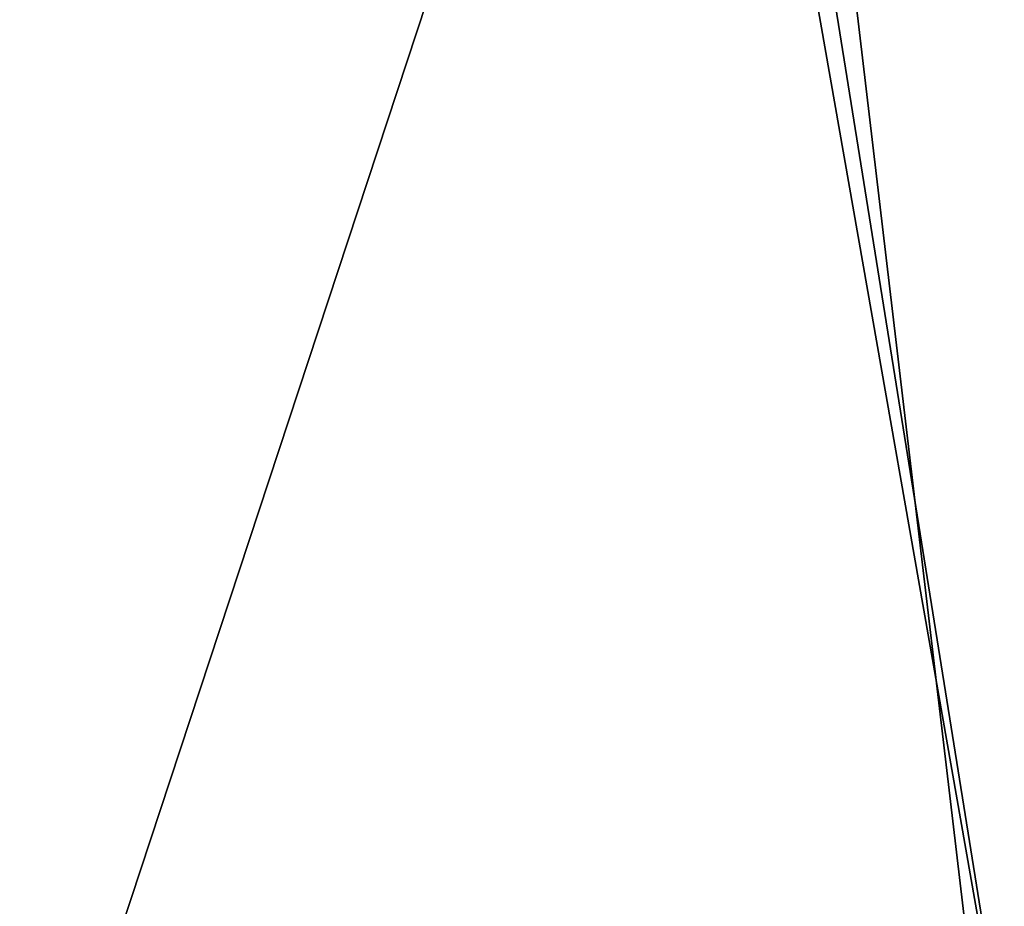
# Model space of a CAD drawing. Header units: millimetres. Extents: x -20 to 891, y -20 to 307.
# Tile 68 of 113: x 872.855 to 873.447, y 9.085 to 9.618. Entities that reach past the tile are written whole.
import ezdxf

# ---------------------------------------------------------------- set-up
doc = ezdxf.new("R2010")
doc.units = ezdxf.units.MM
doc.header["$LTSCALE"] = 41.718519
doc.layers.add('78', color=7, linetype='CONTINUOUS')
doc.layers.add('79', color=7, linetype='CONTINUOUS')

msp = doc.modelspace()

# ---------------------------------------------------------------- linework, layer by layer
at = {"layer": '78', "linetype": 'Continuous'}
for points in [[(870.06029, 48.75398, 65), (868.87932, 48.6532, 65), (875.79389, 9.32672, 65), (870.06029, 48.75398, 65)], [(876.93836, 9.6348, 65), (870.06029, 48.75398, 65), (875.79389, 9.32672, 65), (876.93836, 9.6348, 65)], [(868.87932, 48.6532, 65), (867.70628, 48.48263, 65), (875.79389, 9.32672, 65), (868.87932, 48.6532, 65)], [(867.12396, 48.37132, 65), (874.63287, 9.08691, 65), (867.70628, 48.48263, 65), (867.12396, 48.37132, 65)], [(867.70628, 48.48263, 65), (874.63287, 9.08691, 65), (875.79389, 9.32672, 65), (867.70628, 48.48263, 65)], [(866.54525, 48.24282, 65), (873.45983, 8.91633, 65), (867.12396, 48.37132, 65), (866.54525, 48.24282, 65)], [(874.04762, 8.99293, 65), (874.63287, 9.08691, 65), (867.12396, 48.37132, 65), (874.04762, 8.99293, 65)], [(873.45983, 8.91633, 65), (874.04762, 8.99293, 65), (867.12396, 48.37132, 65), (873.45983, 8.91633, 65)], [(865.9707, 48.09724, 65), (872.87006, 8.85719, 65), (866.54525, 48.24282, 65), (865.9707, 48.09724, 65)], [(872.87006, 8.85719, 65), (873.45983, 8.91633, 65), (866.54525, 48.24282, 65), (872.87006, 8.85719, 65)], [(872.27886, 8.81556, 65), (872.87006, 8.85719, 65), (865.9707, 48.09724, 65), (872.27886, 8.81556, 65)]]:
    msp.add_3dface(points, dxfattribs=at)
at = {"layer": '79', "linetype": 'Continuous'}
for points in [[(874.03906, 8.99169), (873.28988, 10.20536), (874.40782, 10.36728), (874.03906, 8.99169)], [(872.84444, 8.85502), (872.16423, 10.11124), (873.28988, 10.20536), (872.84444, 8.85502)], [(873.44273, 8.91437), (872.84444, 8.85502), (873.28988, 10.20536), (873.44273, 8.91437)], [(874.03906, 8.99169), (873.44273, 8.91437), (873.28988, 10.20536), (874.03906, 8.99169)]]:
    msp.add_3dface(points, dxfattribs=at)

doc.saveas('drawing.dxf')
